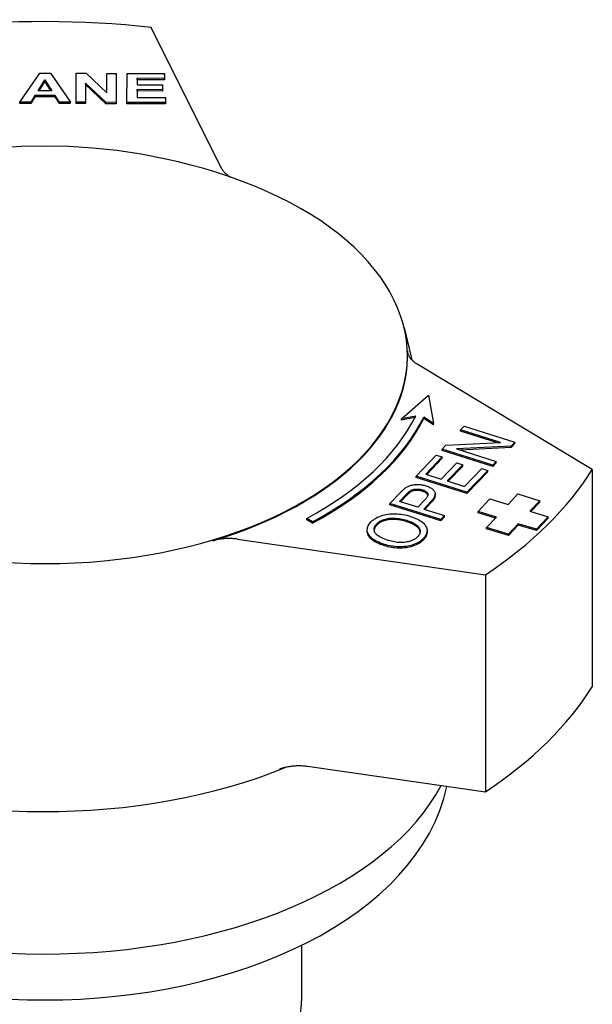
# Model space of a CAD drawing. Header units: millimetres. Extents: x 112 to 395, y 16 to 437.
# Tile 25 of 25: x 361 to 395, y 263 to 322. Entities that reach past the tile are written whole.
import ezdxf

# ---------------------------------------------------------------- set-up
doc = ezdxf.new("R2010")
doc.units = ezdxf.units.MM
doc.layers.add('Detail', color=2, linetype='Continuous')

msp = doc.modelspace()

# ---------------------------------------------------------------- linework, layer by layer
at = {"layer": 'Detail'}
for p, q in [((372.79, 313.355), (368.546, 321.865)), ((360.605, 317.355), (361.803, 319.101)), ((361.803, 319.101), (362.459, 319.1)), ((362.459, 319.1), (363.665, 317.348)), ((363.999, 317.347), (364.011, 319.096)), ((364.011, 319.096), (364.609, 319.095)), ((364.609, 319.095), (365.854, 317.919)), ((365.854, 317.919), (365.862, 319.092)), ((365.862, 319.092), (366.431, 319.091)), ((366.431, 319.091), (366.419, 317.341)), ((366.431, 319.009), (366.419, 317.259)), ((366.431, 319.009), (366.431, 319.091)), ((367.073, 317.34), (367.085, 319.089)), ((367.085, 319.089), (369.347, 319.084)), ((367.699, 318.792), (367.696, 318.404)), ((367.699, 318.71), (367.697, 318.404)), ((369.345, 318.788), (367.699, 318.792)), ((367.699, 318.71), (367.699, 318.792)), ((369.345, 318.706), (367.699, 318.71)), ((369.347, 319.084), (369.345, 318.788)), ((369.347, 319.002), (369.345, 318.706)), ((369.345, 318.706), (369.345, 318.788)), ((369.347, 319.002), (369.347, 319.084)), ((361.703, 318.046), (362.121, 318.693)), ((362.121, 318.611), (361.756, 318.045)), ((362.121, 318.693), (362.537, 318.044)), ((362.121, 318.611), (362.121, 318.693)), ((362.485, 318.044), (362.121, 318.611)), ((364.577, 318.494), (364.569, 317.346)), ((364.577, 318.412), (364.569, 317.264)), ((365.803, 317.343), (364.577, 318.494)), ((364.577, 318.412), (364.577, 318.494)), ((365.803, 317.261), (364.577, 318.412)), ((367.696, 318.404), (369.228, 318.4)), ((369.228, 318.4), (369.226, 318.104)), ((369.228, 318.318), (369.226, 318.022)), ((369.228, 318.318), (369.228, 318.4)), ((361.515, 317.75), (361.259, 317.353)), ((361.515, 317.668), (361.259, 317.271)), ((362.733, 317.747), (361.515, 317.75)), ((361.515, 317.668), (361.515, 317.75)), ((362.733, 317.665), (361.515, 317.668)), ((362.537, 318.044), (361.703, 318.046)), ((362.995, 317.349), (362.733, 317.747)), ((362.733, 317.665), (362.733, 317.747)), ((362.995, 317.267), (362.733, 317.665)), ((367.694, 318.108), (367.691, 317.635)), ((367.694, 318.026), (367.691, 317.635)), ((367.691, 317.635), (369.395, 317.631)), ((369.226, 318.104), (367.694, 318.108)), ((367.694, 318.026), (367.694, 318.108)), ((369.226, 318.022), (367.694, 318.026)), ((369.226, 318.022), (369.226, 318.104)), ((369.395, 317.631), (369.393, 317.335)), ((369.395, 317.549), (369.393, 317.253)), ((369.395, 317.549), (369.395, 317.631)), ((361.259, 317.353), (360.605, 317.355)), ((360.605, 317.273), (360.605, 317.355)), ((361.259, 317.271), (360.605, 317.273)), ((361.259, 317.271), (361.259, 317.353)), ((363.665, 317.348), (362.995, 317.349)), ((362.995, 317.267), (362.995, 317.349)), ((363.665, 317.266), (362.995, 317.267)), ((363.665, 317.266), (363.665, 317.348)), ((364.569, 317.346), (363.999, 317.347)), ((363.999, 317.265), (363.999, 317.347)), ((364.569, 317.264), (363.999, 317.265)), ((364.569, 317.264), (364.569, 317.346)), ((366.419, 317.341), (365.803, 317.343)), ((365.803, 317.261), (365.803, 317.343)), ((366.419, 317.259), (365.803, 317.261)), ((366.419, 317.259), (366.419, 317.341)), ((369.393, 317.335), (367.073, 317.34)), ((367.073, 317.258), (367.073, 317.34)), ((369.393, 317.253), (367.073, 317.258)), ((369.393, 317.253), (369.393, 317.335)), ((383.808, 303.739), (384.272, 301.794)), ((395.182, 295.159), (384.601, 301.536)), ((383.649, 298.226), (385.297, 299.664)), ((385.297, 299.664), (385.594, 297.952)), ((384.522, 298.398), (383.649, 298.226)), ((384.476, 298.307), (383.649, 298.144)), ((383.649, 298.144), (383.649, 298.226)), ((385.594, 297.952), (385.008, 298.33)), ((385.008, 298.248), (385.008, 298.33)), ((385.594, 297.87), (385.008, 298.248)), ((385.594, 297.87), (385.594, 297.952)), ((387.22, 297.563), (387.434, 297.785)), ((389.627, 296.802), (387.22, 297.563)), ((387.22, 297.481), (387.22, 297.563)), ((389.403, 296.791), (387.22, 297.481)), ((387.434, 297.785), (390.5, 296.817)), ((386.333, 296.638), (389.627, 296.802)), ((390.5, 296.817), (390.271, 296.578)), ((390.5, 296.735), (390.271, 296.496)), ((390.5, 296.735), (390.5, 296.817)), ((386.104, 296.399), (386.333, 296.638)), ((389.17, 295.431), (386.104, 296.399)), ((386.104, 296.317), (386.104, 296.399)), ((389.17, 295.349), (386.104, 296.317)), ((390.271, 296.578), (386.976, 296.414)), ((386.976, 296.414), (389.383, 295.653)), ((390.271, 296.496), (387.2, 296.343)), ((390.271, 296.496), (390.271, 296.578)), ((384.536, 294.767), (385.759, 296.04)), ((386.121, 295.926), (385.122, 294.885)), ((386.121, 295.844), (385.183, 294.866)), ((385.759, 296.04), (386.121, 295.926)), ((386.06, 294.59), (386.995, 295.564)), ((386.121, 295.844), (386.121, 295.926)), ((386.995, 295.564), (387.357, 295.45)), ((389.383, 295.653), (389.17, 295.431)), ((389.383, 295.572), (389.17, 295.349)), ((389.383, 295.572), (389.383, 295.653)), ((387.357, 295.45), (386.422, 294.475)), ((387.357, 295.368), (386.482, 294.456)), ((387.357, 295.368), (387.357, 295.45)), ((387.464, 294.146), (388.501, 295.226)), ((388.863, 295.112), (387.602, 293.798)), ((388.863, 295.03), (387.602, 293.716)), ((388.501, 295.226), (388.863, 295.112)), ((388.863, 295.03), (388.863, 295.112)), ((389.17, 295.349), (389.17, 295.431)), ((395.182, 295.159), (395.182, 282.053)), ((387.602, 293.798), (384.536, 294.767)), ((384.536, 294.685), (384.536, 294.767)), ((387.602, 293.716), (384.536, 294.685)), ((385.122, 294.885), (386.06, 294.59)), ((386.422, 294.475), (387.464, 294.146)), ((382.958, 293.122), (383.595, 293.785)), ((387.602, 293.716), (387.602, 293.798)), ((383.544, 293.241), (383.976, 293.691)), ((384.64, 292.895), (383.544, 293.241)), ((383.976, 293.609), (383.604, 293.222)), ((385.076, 293.349), (384.64, 292.895)), ((385.436, 293.232), (385.002, 292.78)), ((385.436, 293.15), (385.062, 292.761)), ((385.696, 293.616), (385.696, 293.698)), ((388.284, 292.635), (388.989, 293.394)), ((388.989, 293.394), (390.092, 293.057)), ((390.092, 293.057), (390.68, 293.69)), ((390.68, 293.69), (392.004, 293.286)), ((392.004, 293.286), (391.416, 292.653)), ((392.004, 293.204), (391.476, 292.635)), ((392.004, 293.204), (392.004, 293.286)), ((386.024, 292.154), (382.958, 293.122)), ((382.958, 293.04), (382.958, 293.122)), ((386.024, 292.072), (382.958, 293.04)), ((385.002, 292.78), (386.247, 292.387)), ((389.387, 292.298), (388.284, 292.635)), ((388.284, 292.553), (388.284, 292.635)), ((389.328, 292.234), (388.284, 292.553)), ((391.416, 292.653), (392.52, 292.316)), ((378.277, 292.009), (377.935, 292.218)), ((377.935, 292.136), (377.935, 292.218)), ((378.277, 291.927), (377.935, 292.136)), ((378.277, 291.927), (378.277, 292.009)), ((386.247, 292.387), (386.024, 292.154)), ((386.247, 292.305), (386.024, 292.072)), ((386.024, 292.072), (386.024, 292.154)), ((386.247, 292.305), (386.247, 292.387)), ((388.8, 291.665), (389.387, 292.298)), ((392.52, 292.316), (391.815, 291.557)), ((392.52, 292.234), (391.815, 291.475)), ((392.52, 292.234), (392.52, 292.316)), ((381.584, 291.447), (381.584, 291.528)), ((385.201, 291.404), (385.201, 291.486)), ((390.124, 291.261), (388.8, 291.665)), ((388.8, 291.583), (388.8, 291.665)), ((390.124, 291.179), (388.8, 291.583)), ((390.712, 291.894), (390.124, 291.261)), ((390.712, 291.812), (390.124, 291.179)), ((391.815, 291.557), (390.712, 291.894)), ((390.712, 291.812), (390.712, 291.894)), ((391.815, 291.475), (390.712, 291.812)), ((391.815, 291.475), (391.815, 291.557)), ((373.757, 290.964), (388.738, 288.816)), ((390.124, 291.179), (390.124, 291.261)), ((388.738, 288.816), (388.738, 275.709)), ((377.982, 277.251), (388.738, 275.709)), ((386.403, 276.019), (386.408, 276.043)), ((377.628, 263.232), (377.628, 266.436))]:
    msp.add_line(p, q, dxfattribs=at)
at = {"layer": 'Detail', "flags": 128}
for points in [[(374.094, 312.545), (373.29, 312.835), (372.497, 313.099), (371.714, 313.337), (370.941, 313.553), (370.176, 313.746), (369.419, 313.919), (367.927, 314.208), (366.457, 314.427), (365.004, 314.579), (363.563, 314.669), (362.127, 314.699), (360.692, 314.669), (359.251, 314.579), (357.798, 314.427), (356.328, 314.208), (354.836, 313.919), (354.079, 313.746), (353.314, 313.553), (352.541, 313.337), (351.758, 313.099), (350.965, 312.835), (350.161, 312.545)], [(372.79, 313.355), (372.804, 313.329), (372.818, 313.304), (372.833, 313.279), (372.849, 313.254), (372.866, 313.229), (372.883, 313.205), (372.902, 313.181), (372.922, 313.157), (372.942, 313.133), (372.964, 313.11), (372.986, 313.087), (373.009, 313.064), (373.033, 313.041), (373.058, 313.019), (373.083, 312.997), (373.11, 312.975), (373.137, 312.954), (373.165, 312.932), (373.194, 312.912), (373.224, 312.891), (373.254, 312.872), (373.285, 312.852), (373.317, 312.833), (373.35, 312.814)], [(384.011, 302.341), (384.014, 302.304), (384.019, 302.267), (384.026, 302.23), (384.035, 302.193), (384.046, 302.157), (384.058, 302.12), (384.073, 302.084), (384.09, 302.048), (384.109, 302.013), (384.129, 301.977), (384.152, 301.942), (384.176, 301.908), (384.202, 301.874), (384.23, 301.84), (384.26, 301.807), (384.291, 301.774), (384.324, 301.742), (384.359, 301.711), (384.396, 301.68), (384.434, 301.65), (384.473, 301.62), (384.514, 301.592), (384.557, 301.563), (384.601, 301.536)], [(383.595, 293.785), (383.608, 293.8), (383.622, 293.814), (383.636, 293.828), (383.649, 293.841), (383.663, 293.855), (383.676, 293.867), (383.689, 293.88), (383.701, 293.892), (383.714, 293.904), (383.726, 293.916), (383.739, 293.927), (383.751, 293.938), (383.763, 293.948), (383.774, 293.959), (383.786, 293.969), (383.797, 293.978), (383.809, 293.988), (383.82, 293.997), (383.83, 294.005), (383.841, 294.014), (383.852, 294.022), (383.862, 294.029), (383.872, 294.037), (383.882, 294.044)], [(383.882, 294.044), (383.923, 294.072), (383.965, 294.099), (384.008, 294.124), (384.051, 294.146), (384.095, 294.167), (384.14, 294.185), (384.186, 294.202), (384.233, 294.216), (384.281, 294.229), (384.331, 294.239), (384.382, 294.248), (384.435, 294.255), (384.49, 294.26), (384.546, 294.263), (384.604, 294.264), (384.664, 294.263), (384.724, 294.261), (384.784, 294.256), (384.844, 294.249), (384.903, 294.24), (384.961, 294.23), (385.02, 294.217), (385.077, 294.202), (385.135, 294.185)], [(383.976, 293.691), (383.989, 293.704), (384.001, 293.717), (384.013, 293.729), (384.025, 293.741), (384.036, 293.752), (384.048, 293.764), (384.059, 293.774), (384.07, 293.785), (384.08, 293.795), (384.091, 293.804), (384.101, 293.813), (384.111, 293.822), (384.121, 293.831), (384.13, 293.839), (384.14, 293.847), (384.149, 293.854), (384.157, 293.861), (384.166, 293.868), (384.174, 293.874), (384.182, 293.88), (384.19, 293.885), (384.198, 293.89), (384.205, 293.895), (384.213, 293.899)], [(384.213, 293.818), (384.205, 293.813), (384.198, 293.808), (384.19, 293.803), (384.182, 293.798), (384.174, 293.792), (384.166, 293.786), (384.157, 293.779), (384.149, 293.772), (384.14, 293.765), (384.13, 293.757), (384.121, 293.749), (384.111, 293.74), (384.101, 293.732), (384.091, 293.722), (384.08, 293.713), (384.07, 293.703), (384.059, 293.692), (384.048, 293.682), (384.036, 293.67), (384.025, 293.659), (384.013, 293.647), (384.001, 293.635), (383.989, 293.622), (383.976, 293.609)], [(384.213, 293.899), (384.235, 293.912), (384.257, 293.924), (384.281, 293.934), (384.306, 293.944), (384.331, 293.953), (384.357, 293.961), (384.385, 293.968), (384.413, 293.974), (384.442, 293.979), (384.471, 293.984), (384.502, 293.987), (384.533, 293.989), (384.565, 293.991), (384.597, 293.991), (384.629, 293.991), (384.661, 293.989), (384.693, 293.987), (384.725, 293.983), (384.757, 293.979), (384.789, 293.973), (384.82, 293.967), (384.852, 293.959), (384.884, 293.951), (384.916, 293.941)], [(384.916, 293.859), (384.884, 293.869), (384.852, 293.877), (384.82, 293.885), (384.789, 293.891), (384.757, 293.897), (384.725, 293.901), (384.693, 293.905), (384.661, 293.907), (384.629, 293.909), (384.597, 293.91), (384.565, 293.909), (384.533, 293.907), (384.502, 293.905), (384.471, 293.902), (384.442, 293.897), (384.413, 293.892), (384.385, 293.886), (384.357, 293.879), (384.331, 293.871), (384.306, 293.862), (384.281, 293.852), (384.257, 293.842), (384.235, 293.83), (384.213, 293.818)], [(384.916, 293.941), (384.959, 293.927), (384.999, 293.911), (385.036, 293.895), (385.07, 293.879), (385.102, 293.861), (385.13, 293.843), (385.155, 293.824), (385.178, 293.804), (385.197, 293.783), (385.214, 293.762), (385.227, 293.739), (385.238, 293.716), (385.245, 293.692), (385.249, 293.667), (385.249, 293.641), (385.245, 293.613), (385.237, 293.584), (385.225, 293.554), (385.21, 293.523), (385.191, 293.491), (385.168, 293.457), (385.141, 293.422), (385.11, 293.386), (385.076, 293.349)], [(385.245, 293.613), (385.241, 293.626), (385.236, 293.639), (385.23, 293.651), (385.224, 293.663), (385.217, 293.675), (385.208, 293.687), (385.199, 293.698), (385.189, 293.71), (385.179, 293.721), (385.167, 293.732), (385.155, 293.742), (385.141, 293.752), (385.127, 293.763), (385.112, 293.773), (385.096, 293.782), (385.08, 293.792), (385.062, 293.801), (385.044, 293.81), (385.025, 293.819), (385.005, 293.827), (384.984, 293.835), (384.962, 293.844), (384.94, 293.851), (384.916, 293.859)], [(385.135, 294.185), (385.198, 294.163), (385.258, 294.141), (385.314, 294.116), (385.367, 294.091), (385.416, 294.064), (385.461, 294.035), (385.503, 294.005), (385.541, 293.974), (385.576, 293.941), (385.607, 293.906), (385.635, 293.87), (385.659, 293.833), (385.678, 293.794), (385.69, 293.753), (385.695, 293.71), (385.694, 293.665), (385.685, 293.618), (385.67, 293.569), (385.648, 293.517), (385.619, 293.464), (385.584, 293.409), (385.541, 293.352), (385.492, 293.293), (385.436, 293.232)], [(385.696, 293.616), (385.695, 293.599), (385.694, 293.583), (385.692, 293.566), (385.688, 293.549), (385.684, 293.531), (385.679, 293.514), (385.674, 293.496), (385.667, 293.478), (385.659, 293.459), (385.651, 293.44), (385.641, 293.421), (385.631, 293.402), (385.619, 293.383), (385.607, 293.363), (385.594, 293.343), (385.58, 293.322), (385.565, 293.302), (385.549, 293.281), (385.533, 293.26), (385.515, 293.238), (385.496, 293.217), (385.477, 293.195), (385.457, 293.173), (385.436, 293.15)], [(382.629, 290.644), (382.505, 290.685), (382.389, 290.728), (382.281, 290.773), (382.181, 290.82), (382.089, 290.868), (382.004, 290.918), (381.927, 290.97), (381.858, 291.024), (381.797, 291.079), (381.743, 291.137), (381.697, 291.196), (381.659, 291.257), (381.629, 291.319), (381.606, 291.381), (381.592, 291.443), (381.585, 291.505), (381.585, 291.566), (381.594, 291.628), (381.611, 291.69), (381.635, 291.752), (381.667, 291.814), (381.707, 291.876), (381.755, 291.938), (381.81, 292)], [(381.81, 292), (381.871, 292.059), (381.937, 292.115), (382.008, 292.167), (382.084, 292.215), (382.164, 292.261), (382.25, 292.302), (382.34, 292.34), (382.435, 292.375), (382.534, 292.406), (382.635, 292.432), (382.739, 292.454), (382.844, 292.471), (382.952, 292.483), (383.061, 292.492), (383.173, 292.495), (383.287, 292.495), (383.402, 292.49), (383.518, 292.48), (383.633, 292.467), (383.748, 292.449), (383.863, 292.428), (383.978, 292.402), (384.093, 292.372), (384.208, 292.337)], [(382.16, 291.891), (382.203, 291.933), (382.251, 291.973), (382.302, 292.01), (382.357, 292.045), (382.416, 292.077), (382.478, 292.106), (382.544, 292.133), (382.614, 292.157), (382.687, 292.178), (382.762, 292.196), (382.839, 292.211), (382.917, 292.222), (382.998, 292.23), (383.08, 292.234), (383.164, 292.235), (383.251, 292.233), (383.338, 292.227), (383.427, 292.219), (383.516, 292.207), (383.606, 292.192), (383.696, 292.173), (383.788, 292.152), (383.88, 292.127), (383.973, 292.099)], [(383.973, 292.017), (383.88, 292.045), (383.788, 292.07), (383.696, 292.091), (383.606, 292.11), (383.516, 292.125), (383.427, 292.137), (383.338, 292.145), (383.251, 292.151), (383.164, 292.153), (383.08, 292.152), (382.998, 292.148), (382.917, 292.14), (382.839, 292.129), (382.762, 292.114), (382.687, 292.096), (382.614, 292.075), (382.544, 292.051), (382.478, 292.024), (382.416, 291.995), (382.357, 291.963), (382.302, 291.928), (382.251, 291.891), (382.203, 291.851), (382.16, 291.809)], [(383.973, 292.099), (384.069, 292.067), (384.159, 292.034), (384.243, 292), (384.321, 291.965), (384.392, 291.928), (384.458, 291.891), (384.518, 291.852), (384.571, 291.812), (384.619, 291.771), (384.66, 291.729), (384.696, 291.685), (384.725, 291.641), (384.749, 291.595), (384.767, 291.55), (384.779, 291.506), (384.785, 291.461), (384.786, 291.416), (384.781, 291.372), (384.771, 291.327), (384.754, 291.283), (384.732, 291.239), (384.704, 291.195), (384.671, 291.151), (384.632, 291.107)], [(384.784, 291.392), (384.78, 291.421), (384.772, 291.45), (384.763, 291.48), (384.751, 291.509), (384.737, 291.539), (384.72, 291.568), (384.7, 291.597), (384.678, 291.626), (384.654, 291.654), (384.626, 291.682), (384.597, 291.709), (384.564, 291.736), (384.529, 291.762), (384.492, 291.788), (384.451, 291.813), (384.409, 291.838), (384.363, 291.862), (384.315, 291.885), (384.265, 291.909), (384.212, 291.931), (384.156, 291.953), (384.098, 291.975), (384.037, 291.996), (383.973, 292.017)], [(384.208, 292.337), (384.321, 292.3), (384.428, 292.259), (384.529, 292.216), (384.623, 292.171), (384.711, 292.124), (384.793, 292.074), (384.869, 292.021), (384.938, 291.966), (385, 291.91), (385.053, 291.852), (385.099, 291.794), (385.136, 291.734), (385.165, 291.673), (385.185, 291.611), (385.197, 291.548), (385.201, 291.484), (385.197, 291.42), (385.187, 291.357), (385.17, 291.295), (385.146, 291.234), (385.115, 291.173), (385.077, 291.114), (385.033, 291.056), (384.981, 290.998)], [(382.629, 290.562), (382.543, 290.59), (382.462, 290.619), (382.384, 290.648), (382.31, 290.679), (382.239, 290.71), (382.172, 290.742), (382.109, 290.775), (382.049, 290.809), (381.992, 290.844), (381.94, 290.879), (381.891, 290.915), (381.846, 290.952), (381.804, 290.99), (381.766, 291.029), (381.731, 291.069), (381.7, 291.11), (381.673, 291.151), (381.649, 291.193), (381.629, 291.235), (381.613, 291.278), (381.6, 291.32), (381.591, 291.362), (381.586, 291.404), (381.584, 291.447)], [(382.864, 290.883), (382.752, 290.919), (382.649, 290.957), (382.553, 290.995), (382.465, 291.034), (382.386, 291.074), (382.314, 291.114), (382.25, 291.156), (382.193, 291.198), (382.145, 291.24), (382.105, 291.284), (382.072, 291.328), (382.047, 291.373), (382.029, 291.418), (382.016, 291.463), (382.008, 291.507), (382.005, 291.551), (382.006, 291.595), (382.013, 291.638), (382.025, 291.681), (382.042, 291.724), (382.064, 291.766), (382.091, 291.808), (382.123, 291.85), (382.16, 291.891)], [(382.16, 291.809), (382.148, 291.797), (382.138, 291.785), (382.127, 291.773), (382.117, 291.761), (382.108, 291.749), (382.099, 291.737), (382.09, 291.725), (382.082, 291.713), (382.074, 291.701), (382.067, 291.689), (382.06, 291.677), (382.053, 291.665), (382.047, 291.652), (382.041, 291.64), (382.036, 291.628), (382.031, 291.615), (382.026, 291.603), (382.022, 291.591), (382.019, 291.578), (382.015, 291.566), (382.013, 291.553), (382.01, 291.541), (382.008, 291.528), (382.007, 291.516)], [(385.201, 291.404), (385.201, 291.383), (385.2, 291.361), (385.198, 291.34), (385.195, 291.319), (385.192, 291.298), (385.187, 291.277), (385.182, 291.256), (385.177, 291.235), (385.17, 291.214), (385.163, 291.194), (385.155, 291.173), (385.146, 291.153), (385.137, 291.132), (385.126, 291.112), (385.115, 291.092), (385.103, 291.072), (385.091, 291.052), (385.077, 291.033), (385.063, 291.013), (385.048, 290.993), (385.033, 290.974), (385.016, 290.955), (384.999, 290.935), (384.981, 290.916)], [(373.757, 290.964), (373.695, 290.972), (373.631, 290.979), (373.568, 290.986), (373.504, 290.991), (373.44, 290.995), (373.376, 290.998), (373.312, 291), (373.248, 291.001), (373.183, 291), (373.119, 290.999), (373.055, 290.997), (372.991, 290.993), (372.927, 290.988), (372.863, 290.982), (372.8, 290.975), (372.737, 290.967), (372.675, 290.958), (372.613, 290.948), (372.552, 290.937), (372.491, 290.925), (372.432, 290.911), (372.372, 290.897), (372.314, 290.881), (372.256, 290.865)], [(384.981, 290.998), (384.919, 290.938), (384.852, 290.881), (384.78, 290.828), (384.703, 290.779), (384.621, 290.733), (384.534, 290.692), (384.442, 290.653), (384.345, 290.619), (384.245, 290.589), (384.143, 290.563), (384.039, 290.542), (383.933, 290.525), (383.825, 290.513), (383.715, 290.505), (383.604, 290.502), (383.49, 290.503), (383.377, 290.508), (383.265, 290.517), (383.155, 290.529), (383.046, 290.545), (382.939, 290.565), (382.834, 290.588), (382.73, 290.614), (382.629, 290.644)], [(384.981, 290.916), (384.919, 290.856), (384.852, 290.799), (384.78, 290.746), (384.703, 290.697), (384.621, 290.651), (384.534, 290.61), (384.442, 290.572), (384.345, 290.537), (384.245, 290.507), (384.143, 290.481), (384.039, 290.46), (383.933, 290.443), (383.825, 290.431), (383.715, 290.423), (383.604, 290.42), (383.49, 290.421), (383.377, 290.426), (383.265, 290.435), (383.155, 290.447), (383.046, 290.463), (382.939, 290.483), (382.834, 290.506), (382.73, 290.532), (382.629, 290.562)], [(384.632, 291.107), (384.589, 291.065), (384.542, 291.026), (384.493, 290.989), (384.44, 290.955), (384.384, 290.924), (384.325, 290.895), (384.262, 290.869), (384.196, 290.846), (384.127, 290.825), (384.055, 290.807), (383.979, 290.791), (383.9, 290.778), (383.819, 290.768), (383.737, 290.761), (383.654, 290.758), (383.571, 290.758), (383.486, 290.762), (383.4, 290.769), (383.313, 290.779), (383.225, 290.793), (383.136, 290.811), (383.046, 290.831), (382.955, 290.855), (382.864, 290.883)], [(376.289, 277.08), (376.351, 277.103), (376.414, 277.126), (376.478, 277.146), (376.543, 277.166), (376.61, 277.183), (376.678, 277.2), (376.746, 277.215), (376.816, 277.229), (376.887, 277.241), (376.958, 277.252), (377.03, 277.262), (377.103, 277.27), (377.176, 277.276), (377.249, 277.282), (377.322, 277.285), (377.396, 277.287), (377.47, 277.288), (377.544, 277.287), (377.618, 277.285), (377.691, 277.281), (377.765, 277.276), (377.838, 277.269), (377.91, 277.261), (377.982, 277.251)], [(359.992, 263.19), (361.059, 263.148), (362.127, 263.134), (363.196, 263.148), (364.263, 263.19), (365.326, 263.259), (366.382, 263.356), (367.431, 263.48), (368.471, 263.631), (369.498, 263.81), (370.512, 264.015), (371.511, 264.247), (372.492, 264.504), (373.455, 264.788), (374.396, 265.097), (375.315, 265.432), (376.211, 265.791), (377.08, 266.175), (377.922, 266.582), (378.735, 267.013), (379.518, 267.468), (380.269, 267.945), (380.987, 268.445), (381.67, 268.966), (382.316, 269.51), (382.924, 270.075), (383.493, 270.661), (384.021, 271.267), (384.505, 271.894), (384.945, 272.541), (385.338, 273.206), (385.683, 273.888), (385.976, 274.585), (386.217, 275.296), (386.403, 276.019)]]:
    msp.add_lwpolyline(points, dxfattribs=at)
at = {"layer": 'Detail'}
for centre, major_axis, start_param, end_param in [((362.009, 301.997), (-35.25, 0), 4.525845, 4.890991), ((362.127, 302.037), (-21.883, 0), 5.290973, 10.41699), ((362.127, 301.997), (21.892, 0), 5.1934, 6.310657), ((361.694, 302.158), (23.75, 0), 5.465368, 6.003579), ((361.694, 302.158), (24.25, 0), 5.465368, 6.004372), ((361.694, 302.076), (24.25, 0), 5.465368, 6.004372), ((362.009, 301.997), (35.25, 0), 5.573043, 5.938188), ((362.009, 288.89), (35.25, 0), 5.573043, 5.938188), ((362.127, 288.849), (25, 0), 4.077399, 5.336678), ((362.127, 280.248), (-25, 0), 0.282539, 2.847697), ((362.127, 263.232), (-15.501, 0), 0, 3.141593)]:
    msp.add_ellipse(centre, major_axis=major_axis, ratio=0.573576, start_param=start_param, end_param=end_param, dxfattribs=at)

doc.saveas('drawing.dxf')
